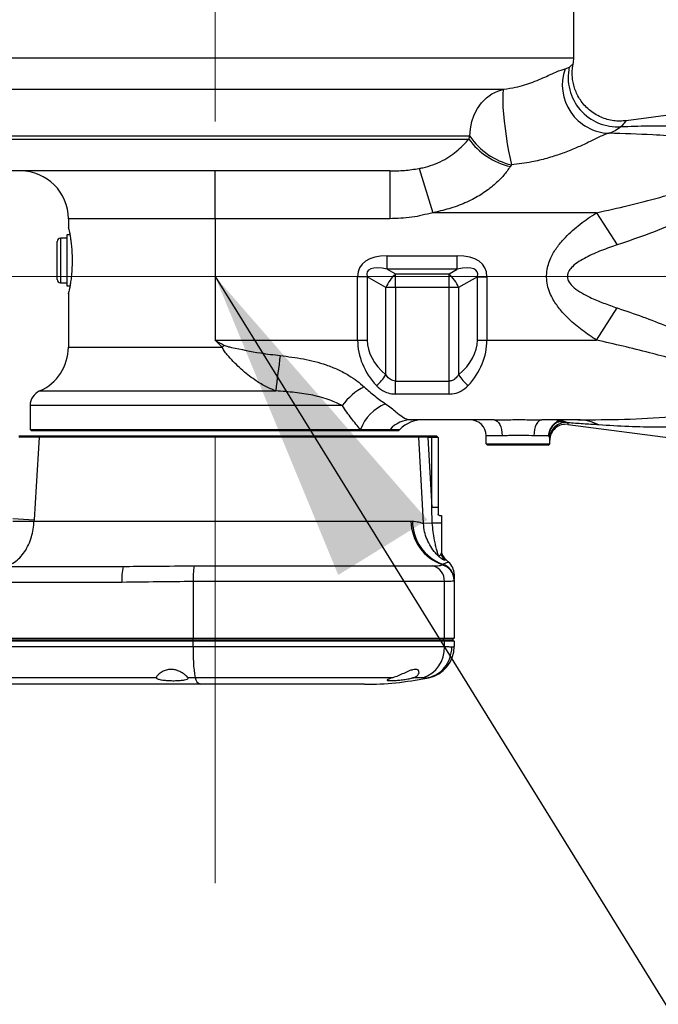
# Model space of a CAD drawing. Header units: millimetres. Extents: x -1 to 10933, y 0 to 7722.
# Tile 51 of 122: x 1973 to 2173, y 6063 to 6372. Entities that reach past the tile are written whole.
import ezdxf

# ---------------------------------------------------------------- set-up
doc = ezdxf.new("R2010")
doc.units = ezdxf.units.MM
doc.header["$LTSCALE"] = 13
doc.header["$PDSIZE"] = -1
doc.linetypes.add('CENTERX2', pattern=[20.32, 12.7, -2.54, 2.54, -2.54])
doc.dimstyles.new('efort-st-1', dxfattribs={"dimtxt": 100, "dimasz": 100, "dimexe": 1.25, "dimexo": 0.625, "dimtad": 1, "dimdec": 0, "dimdsep": 46, "dimtxsty": 'Standard', "dimcen": 2.5, "dimclrd": 3, "dimclre": 3, "dimadec": 0, "dimazin": 0, "dimtfac": 1, "dimtmove": 0, "dimatfit": 3, "dimfxl": 1, "dimarcsym": 0})

# ---------------------------------------------------------------- blocks, each defined once
blk = doc.blocks.new('SW_CENTERMARKSYMBOL_3')
at = {"color": 0, "linetype": 'Continuous', "lineweight": 18}
blk.add_line((-5, 0), (-3257.45, 0), dxfattribs=at)
blk = doc.blocks.new('*D156')
at = {"color": 3, "lineweight": -2}
for p, q in [((353.46, 7293.88), (782.52, 7174.38)), ((3953.81, 6291.1), (878.85, 7147.54))]:
    blk.add_line(p, q, dxfattribs=at)
at = {"color": 3}
blk.add_solid([(778.05, 7158.32), (786.99, 7190.43), (878.85, 7147.54)], dxfattribs=at)
at = {"layer": 'Defpoints', "color": 0}
for p in [(878.85, 7147.54), (3953.81, 6291.1)]:
    blk.add_point(p, dxfattribs=at)
at = {"color": 0, "insert": (533.41, 7296.31), "char_height": 100, "attachment_point": 5, "rotation": 344.4363}
blk.add_mtext('R3192', dxfattribs=at)

msp = doc.modelspace()

# ---------------------------------------------------------------- linework, layer by layer
at = {"color": 7, "linetype": 'CENTERX2', "lineweight": 18, "true_color": 0xffffff}
msp.add_line((2033.81, 6504.78), (2033.81, 6100.74), dxfattribs=at)
at = {"color": 7, "linetype": 'Continuous', "lineweight": 25}
for p, q in [((2146.31, 6359.7), (2146.31, 6375.7)), ((2143.57, 6356.21), (2144.93, 6356.8)), ((2146.08, 6357.72), (2146.09, 6357.73)), ((2227.81, 6348.52), (2162.74, 6339.96)), ((2113.41, 6334.2), (2113.73, 6335.11)), ((2097.81, 6324.96), (2102.09, 6311.1)), ((2126.76, 6326.11), (2126.38, 6325.54)), ((2088.61, 6324.2), (1951.81, 6324.2)), ((2033.81, 6309.2), (2033.81, 6324.2)), ((2088.61, 6324.2), (2088.61, 6309.2)), ((1987.81, 6309.2), (1987.81, 6306.6)), ((2088.61, 6309.2), (2033.81, 6309.2)), ((2033.81, 6309.2), (2033.81, 6271.1)), ((2153.44, 6311.1), (2102.09, 6311.1)), ((2153.44, 6311.1), (2159.97, 6300.99)), ((1987.31, 6303.1), (1985.31, 6303.1)), ((1988.32, 6304.1), (1987.31, 6304.1)), ((1987.31, 6304.1), (1987.31, 6299.98)), ((1984.31, 6294.38), (1984.31, 6302.1)), ((1987.31, 6299.98), (1987.31, 6288.1)), ((2087.84, 6293.35), (2087.84, 6297.59)), ((2087.84, 6297.59), (2109.77, 6297.59)), ((2109.77, 6293.35), (2109.77, 6297.59)), ((1984.31, 6290.1), (1984.31, 6294.38)), ((1989, 6296.21), (1989, 6296)), ((2081.54, 6291.01), (2078.54, 6291.01)), ((2078.54, 6271.1), (2078.54, 6291.01)), ((2081.54, 6291.01), (2081.54, 6271.1)), ((2087.42, 6287.62), (2081.54, 6291.01)), ((2109.77, 6293.35), (2087.84, 6293.35)), ((2087.84, 6293.35), (2090.42, 6291.86)), ((2090.42, 6291.86), (2107.2, 6291.86)), ((2090.42, 6287.62), (2090.42, 6291.86)), ((2107.2, 6291.86), (2109.77, 6293.35)), ((2107.2, 6287.62), (2107.2, 6291.86)), ((2116.08, 6291.01), (2110.2, 6287.62)), ((2116.08, 6291.01), (2119.08, 6291.01)), ((2116.08, 6271.1), (2116.08, 6291.01)), ((2119.08, 6291.01), (2119.08, 6271.1)), ((1985.31, 6289.1), (1987.31, 6289.1)), ((1987.31, 6288.1), (1988.32, 6288.1)), ((2087.42, 6260.27), (2087.42, 6287.62)), ((2090.42, 6287.62), (2087.42, 6287.62)), ((2107.2, 6287.62), (2090.42, 6287.62)), ((2090.42, 6287.62), (2090.42, 6258.26)), ((2110.2, 6287.62), (2107.2, 6287.62)), ((2107.2, 6258.26), (2107.2, 6287.62)), ((2110.2, 6287.62), (2110.2, 6260.27)), ((1987.81, 6285.6), (1987.81, 6268.9)), ((2153.44, 6271.1), (2159.97, 6281.21)), ((2033.81, 6271.1), (2078.54, 6271.1)), ((2078.54, 6271.1), (2081.54, 6271.1)), ((2116.08, 6271.1), (2119.08, 6271.1)), ((2119.08, 6271.1), (2153.44, 6271.1)), ((2090.42, 6254.2), (2090.42, 6258.26)), ((2090.42, 6258.26), (2107.2, 6258.26)), ((2107.2, 6254.2), (2107.2, 6258.26)), ((2107.2, 6254.2), (2090.42, 6254.2)), ((1975.81, 6250.57), (1975.81, 6243.1)), ((2121.33, 6246.1), (2095.47, 6246.1)), ((2147.61, 6246.1), (2136.29, 6246.1)), ((2144.46, 6244.66), (2227.81, 6233.68)), ((1975.81, 6243.1), (1976.31, 6242.6)), ((1975.81, 6243.1), (2079.42, 6243.1)), ((2091.31, 6242.6), (1976.31, 6242.6)), ((1979.05, 6241.1), (1978.63, 6240.63)), ((1979.05, 6241.1), (2097.25, 6241.1)), ((2079.42, 6243.1), (2088.71, 6243.1)), ((2091.31, 6242.6), (2091.81, 6243.1)), ((2097.25, 6241.1), (2097.72, 6240.63)), ((2100.6, 6241.1), (2100.6, 6240.6)), ((2100.6, 6241.1), (2101.81, 6241.1)), ((2101.81, 6241.1), (2101.81, 6240.6)), ((2101.81, 6241.1), (2103.31, 6241.1)), ((2103.81, 6240.6), (2103.31, 6241.1)), ((2123.82, 6241.1), (2118.81, 6241.1)), ((2118.81, 6238.6), (2118.81, 6241.1)), ((2138.51, 6241.1), (2133.8, 6241.1)), ((2138.81, 6240.32), (2138.51, 6241.1)), ((2097.72, 6240.63), (1978.63, 6240.63)), ((2100.6, 6240.6), (2101.81, 6218.55)), ((2101.81, 6240.6), (2100.6, 6240.6)), ((2101.81, 6218.55), (2101.81, 6240.6)), ((2103.81, 6240.6), (2101.81, 6240.6)), ((2103.81, 6240.6), (2103.81, 6218.55)), ((2118.81, 6238.6), (2138.81, 6238.6)), ((2118.81, 6238.6), (2119.31, 6238.1)), ((2138.31, 6238.1), (2119.31, 6238.1)), ((2138.31, 6238.1), (2138.81, 6238.6)), ((2138.81, 6238.6), (2138.81, 6240.32)), ((2101.94, 6213.69), (2101.81, 6218.55)), ((2103.81, 6218.55), (2101.81, 6218.55)), ((2103.81, 6218.55), (2103.81, 6216.5)), ((1970.39, 6215.1), (1977.05, 6214.68)), ((1977.05, 6214.68), (1977.03, 6214.32)), ((1977.03, 6214.32), (2095.26, 6214.32)), ((2095.26, 6214.32), (2095.71, 6214.31)), ((2101.94, 6213.69), (2099.2, 6213.54)), ((2104.81, 6216.1), (2104.81, 6213.68)), ((2105.52, 6202.98), (2105.52, 6202.99)), ((1928.99, 6200.1), (2005.02, 6200.1)), ((2005.02, 6200.1), (2005.82, 6200.11)), ((2027.28, 6200.28), (2102.15, 6200.28)), ((2104.92, 6200.57), (2105.05, 6200.68)), ((2105.05, 6200.68), (2105.19, 6200.77)), ((2004.61, 6195.1), (1928.59, 6195.1)), ((2105.73, 6195.34), (2026.94, 6195.34)), ((2026.94, 6195.34), (2026.94, 6177.6)), ((2105.73, 6177.6), (2105.73, 6195.34)), ((2108.81, 6196), (2108.81, 6195.88)), ((2108.81, 6195.88), (2108.81, 6195.73)), ((2108.81, 6195.73), (2108.81, 6177.6)), ((1928.59, 6177.6), (2026.94, 6177.6)), ((2026.94, 6176.6), (1928.59, 6176.6)), ((1928.63, 6177.1), (2026.98, 6177.1)), ((2026.98, 6177.1), (2026.94, 6177.6)), ((2026.94, 6177.6), (2105.73, 6177.6)), ((2026.98, 6177.1), (2026.94, 6176.6)), ((2026.94, 6174.94), (2026.94, 6176.6)), ((2105.73, 6176.6), (2026.94, 6176.6)), ((2026.98, 6177.1), (2105.31, 6177.1)), ((2105.31, 6177.1), (2105.73, 6177.6)), ((2105.31, 6177.1), (2105.73, 6176.6)), ((2105.31, 6177.1), (2108.31, 6177.1)), ((2105.73, 6177.6), (2108.81, 6177.6)), ((2105.73, 6174.94), (2105.73, 6176.6)), ((2108.81, 6176.6), (2105.73, 6176.6)), ((2108.81, 6177.6), (2108.31, 6177.1)), ((2108.31, 6177.1), (2108.81, 6176.6)), ((2108.81, 6176.6), (2108.81, 6174.94)), ((1928.59, 6174.94), (2026.94, 6174.94)), ((2026.94, 6174.94), (2105.73, 6174.94)), ((2015.4, 6165.14), (1952.18, 6165.14)), ((2027.59, 6165.14), (2025.36, 6165.14)), ((2089.47, 6165.14), (2027.59, 6165.14)), ((2098.97, 6165.14), (2095.89, 6165.14)), ((2100.25, 6165.03), (2100.26, 6165.03)), ((2029.21, 6163.1), (1930.86, 6163.1)), ((2080.72, 6163.1), (2029.21, 6163.1))]:
    msp.add_line(p, q, dxfattribs=at)
at = {"color": 8, "linetype": 'Continuous', "lineweight": 25}
for p, q in [((1947.62, 6359.7), (2146.31, 6359.7)), ((1946.76, 6349.87), (2124.42, 6349.87)), ((2113.73, 6335.11), (1941.81, 6335.11)), ((1941.81, 6334.2), (2113.41, 6334.2)), ((2033.81, 6309.2), (1987.81, 6309.2)), ((1985.31, 6303.1), (1985.31, 6294.1)), ((1985.31, 6294.1), (1985.31, 6289.1)), ((1987.81, 6268.9), (2036.1, 6268.9)), ((1978.81, 6255.15), (2052.89, 6255.15)), ((2073.72, 6250.57), (1975.81, 6250.57)), ((2144.46, 6245.15), (2144.46, 6244.66)), ((2088.71, 6243.1), (2091.81, 6243.1))]:
    msp.add_line(p, q, dxfattribs=at)
at = {"color": 7, "linetype": 'Continuous', "lineweight": 25, "flags": 128}
for points in [[(2113.73, 6335.11), (2113.89, 6337.42), (2114.35, 6339.67), (2115.11, 6341.81), (2116.14, 6343.8), (2117.43, 6345.58), (2118.94, 6347.1), (2120.63, 6348.35), (2122.48, 6349.28), (2124.42, 6349.87)], [(2124.42, 6349.87), (2124.22, 6349.42), (2124.09, 6348.59), (2124.02, 6347.4), (2124.04, 6345.89), (2124.12, 6344.1), (2124.27, 6342.07), (2124.49, 6339.85), (2124.77, 6337.51), (2125.1, 6335.1), (2125.48, 6332.7), (2125.89, 6330.35), (2126.32, 6328.14), (2126.76, 6326.11)], [(2121.33, 6246.1), (2121.81, 6246.01), (2122.28, 6245.72), (2122.71, 6245.26), (2123.09, 6244.64), (2123.4, 6243.88), (2123.63, 6243.02), (2123.77, 6242.08), (2123.82, 6241.1)], [(2136.29, 6246.1), (2135.81, 6246.01), (2135.34, 6245.72), (2134.91, 6245.26), (2134.53, 6244.64), (2134.22, 6243.88), (2133.99, 6243.02), (2133.85, 6242.08), (2133.8, 6241.1)], [(1978.63, 6240.63), (1977.69, 6225.13), (1977.05, 6214.68)], [(2099.2, 6213.54), (2098.87, 6219.53), (2097.72, 6240.63)]]:
    msp.add_lwpolyline(points, dxfattribs=at)
at = {"color": 7, "linetype": 'Continuous', "lineweight": 25}
for centre, radius, start, end in [((2136.31, 6359.7), 10, 348.6083, 0), ((2157.9, 6351.19), 15.18, 160.6778, 267.983), ((2159.99, 6353.47), 15.43, 167.5297, 274.2012), ((2131.6, 6347.41), 22.48, 215.9752, 256.5795), ((2131.89, 6347.46), 21.96, 214.2216, 256.4975), ((1972.81, 6309.2), 15, 0, 90), ((1985.31, 6302.1), 1, 90, 180), ((2098.61, 6282.88), 12.15, 132.3936, 157.0776), ((2099.01, 6282.88), 12.15, 22.9224, 47.6064), ((1985.31, 6290.1), 1, 180, 270), ((1972.81, 6268.9), 15, 293.5782, 0), ((2236.99, 6110.56), 255.79, 141.5761, 141.7559), ((2260, 6234.91), 208.09, 171.3359, 174.4174), ((2075.4, 6267.78), 14.17, 309.5194, 327.9934), ((2122.22, 6267.78), 14.17, 212.0066, 230.4806), ((1980.81, 6250.57), 5, 113.5782, 180), ((2089.03, 6239.58), 18.84, 116.5692, 144.3347), ((2092.47, 6238.14), 13.96, 111.8024, 159.1759), ((2095.52, 6236.88), 9.23, 90.3051, 137.5559), ((2098.95, 6236.1), 10, 90, 135.573), ((2113.81, 6241.1), 5, 0, 90), ((2143.78, 6240.29), 4.97, 86.2065, 179.6181), ((2143.81, 6239.7), 5, 82.5, 180), ((2142.46, 6242.82), 3.01, 86.4708, 119.6199), ((2140.87, 6245.03), 0.415, 48.239, 75.7131), ((2142.61, 6243.33), 2.48, 89.3398, 126.2154), ((2144.06, 6242.45), 2.81, 85.1919, 89.0113), ((2147.5, 6231.51), 14.6, 62.9494, 89.5626), ((1973.7, 6310.1), 95.84, 268.0086, 271.9914), ((2110.02, 6214.59), 14.77, 181.0381, 250.3284), ((2110.41, 6214.52), 14.71, 180.8292, 249.1905), ((2102.64, 5921.35), 292.34, 89.5744, 90.1364), ((2107.81, 6204.96), 3, 180.8812, 220.8698), ((2103.81, 6197.63), 5, 0.1924, 49.874), ((2020.38, 6196.34), 15.82, 166.2581, 184.5021), ((2048.52, 6196.33), 21.6, 169.4596, 182.6234), ((2100.92, 6195.62), 4.82, 356.6359, 75.2176), ((2103.83, 6195.72), 4.98, 0.1313, 77.3476), ((2103.84, 6195.86), 4.97, 0.1469, 75.8951), ((2103.84, 6195.99), 4.97, 0.1255, 74.2545), ((2073.87, 6173.11), 46.96, 177.7716, 189.7701), ((2096.01, 6174.42), 9.73, 287.7039, 3.0743), ((2098.81, 6174.94), 10, 281.5977, 0), ((2030.21, 6165.57), 2.66, 189.1461, 247.8724)]:
    msp.add_arc(centre, radius, start, end, dxfattribs=at)
for centre, major_axis, ratio, start_param, end_param in [((2102.54, 6280.62), (-23.24, 13.42), 0.447214, 5.624127, 6.535866), ((2095.08, 6280.62), (-23.24, -13.42), 0.447214, 2.888912, 3.800651), ((2102.54, 6280.62), (20.91, -12.07), 0.248452, 2.482535, 3.394273), ((2095.08, 6280.62), (20.91, 12.07), 0.248452, 6.030505, 6.942243), ((2111.45, 6271.1), (32.91, 0), 0.759671, 3.141593, 3.748427), ((2114.45, 6271.1), (32.91, 0), 0.57735, 3.141593, 3.748427), ((2083.17, 6271.1), (32.91, 0), 0.57735, 5.676351, 6.283185), ((2086.17, 6271.1), (32.91, 0), 0.759671, 5.676351, 6.283185)]:
    msp.add_ellipse(centre, major_axis=major_axis, ratio=ratio, start_param=start_param, end_param=end_param, dxfattribs=at)
for points, knots in [([(2124.42, 6349.87), (2125.66, 6350.04), (2127.96, 6350.37), (2130.95, 6351.19), (2133.64, 6352.11), (2136.11, 6353.13), (2138.59, 6354.25), (2140.68, 6355.22), (2142.4, 6355.93), (2143.18, 6356.11), (2143.57, 6356.21)], [0, 0, 0, 0, 0.119704, 0.220757, 0.323001, 0.440809, 0.560088, 0.723792, 0.861233, 1, 1, 1, 1]), ([(2162.75, 6339.96), (2162.12, 6339.9), (2160.81, 6339.78), (2158.82, 6339.92), (2156.82, 6340.33), (2154.81, 6341.04), (2152.88, 6342.05), (2151.11, 6343.35), (2149.6, 6344.82), (2148.37, 6346.42), (2147.39, 6348.11), (2146.66, 6349.83), (2146.16, 6351.56), (2145.89, 6353.27), (2145.81, 6354.91), (2145.89, 6356.39), (2146.05, 6357.3), (2146.13, 6357.71)], [0, 0, 0, 0, 0.0670771, 0.1383572, 0.2103319, 0.2827303, 0.3630651, 0.4400902, 0.5139318, 0.5849702, 0.6534073, 0.7193207, 0.7826919, 0.843414, 0.9012869, 0.9559928, 1, 1, 1, 1]), ([(2161.12, 6338.09), (2160.52, 6337.6), (2159.3, 6336.61), (2158.01, 6336.22), (2157.36, 6336.02)], [0, 0, 0, 0, 0.497194, 1, 1, 1, 1]), ([(2161.12, 6338.09), (2163.95, 6338.2), (2169.59, 6338.41), (2177.18, 6338.35), (2183.9, 6338.03), (2189.73, 6337.43), (2194.41, 6336.54), (2197.96, 6335.51), (2200.49, 6334.49), (2202.77, 6333.11), (2204.36, 6331.45), (2205.17, 6329.4), (2205.06, 6327.34), (2204.17, 6325.27), (2202.97, 6323.51), (2201.1, 6321.41), (2198.18, 6318.87), (2194.13, 6316.04), (2188.02, 6312.46), (2180.01, 6308.52), (2170.09, 6304.46), (2163.34, 6302.15), (2159.97, 6300.99)], [0, 0, 0, 0, 0.080376, 0.160732, 0.219484, 0.278268, 0.336854, 0.367251, 0.397687, 0.427908, 0.461431, 0.482834, 0.512524, 0.535261, 0.556362, 0.577504, 0.616911, 0.664716, 0.712596, 0.808197, 0.904119, 1, 1, 1, 1]), ([(2097.81, 6324.96), (2098.2, 6325.04), (2099.67, 6325.34), (2102.18, 6326.08), (2105.15, 6327.37), (2107.81, 6328.99), (2110.03, 6330.75), (2111.92, 6332.55), (2112.91, 6333.65), (2113.41, 6334.2)], [0, 0, 0, 0, 0.058849, 0.223349, 0.390094, 0.545031, 0.70275, 0.85015, 1, 1, 1, 1]), ([(2157.36, 6336.02), (2156.95, 6335.89), (2156.12, 6335.65), (2154.75, 6335.03), (2152.82, 6334.11), (2150.24, 6332.83), (2146.39, 6331.09), (2142.3, 6329.49), (2137.87, 6328.1), (2132.68, 6326.84), (2128.91, 6326.37), (2126.76, 6326.11)], [0, 0, 0, 0, 0.084045, 0.168143, 0.204479, 0.343059, 0.462784, 0.582647, 0.708024, 0.833471, 1, 1, 1, 1]), ([(2153.44, 6311.1), (2156.77, 6311.83), (2163.42, 6313.29), (2173.3, 6315.82), (2181.33, 6318.27), (2187.5, 6320.49), (2191.13, 6322.04), (2193.88, 6323.45), (2195.86, 6324.67), (2197.43, 6325.96), (2198.4, 6327.29), (2198.61, 6328.26), (2198.42, 6329.25), (2197.69, 6330.29), (2195.69, 6331.58), (2192.61, 6332.7), (2187.22, 6333.9), (2180.05, 6334.91), (2169.56, 6335.68), (2161.95, 6335.89), (2157.36, 6336.02)], [0, 0, 0, 0, 0.105093, 0.210198, 0.315143, 0.364747, 0.414296, 0.438644, 0.462953, 0.489572, 0.506064, 0.522723, 0.529333, 0.549254, 0.574068, 0.618353, 0.662904, 0.7586, 0.854449, 1, 1, 1, 1]), ([(2088.61, 6324.2), (2090.15, 6324.22), (2093.23, 6324.26), (2096.28, 6324.73), (2097.81, 6324.96)], [0, 0, 0, 0, 0.4983416, 1, 1, 1, 1]), ([(2126.38, 6325.54), (2125.73, 6324.62), (2124.42, 6322.79), (2121.64, 6319.97), (2118.18, 6317.3), (2113.89, 6314.83), (2109.11, 6312.86), (2105.06, 6311.71), (2102.7, 6311.23), (2102.09, 6311.1)], [0, 0, 0, 0, 0.1281648, 0.2564783, 0.4160545, 0.575923, 0.7564371, 0.9371334, 1, 1, 1, 1]), ([(2102.09, 6311.1), (2099.91, 6310.54), (2095.48, 6309.4), (2090.92, 6309.27), (2088.61, 6309.2)], [0, 0, 0, 0, 0.49402, 1, 1, 1, 1]), ([(2153.44, 6271.1), (2151.94, 6272.11), (2148.93, 6274.13), (2145.15, 6277.31), (2142.09, 6280.51), (2140.07, 6283.32), (2138.76, 6285.97), (2138.01, 6288.34), (2137.72, 6290.81), (2137.89, 6293.2), (2138.47, 6295.4), (2139.51, 6297.88), (2141.22, 6300.59), (2144.2, 6304.03), (2148.26, 6307.62), (2151.72, 6309.94), (2153.44, 6311.1)], [0, 0, 0, 0, 0.10282, 0.205525, 0.279998, 0.354293, 0.400922, 0.447483, 0.494536, 0.541581, 0.582547, 0.623554, 0.693507, 0.76364, 0.881702, 1, 1, 1, 1]), ([(1987.86, 6306.41), (1987.86, 6306.41), (1987.81, 6306.6), (1987.8, 6306.64), (1987.84, 6306.48), (1987.98, 6305.87), (1988.18, 6304.93), (1988.34, 6304.04), (1988.42, 6303.59)], [0, 0, 0, 0, 0.000336, 0.200098, 0.400931, 0.60039, 0.800648, 1, 1, 1, 1]), ([(1988.42, 6303.59), (1988.5, 6303.08), (1988.65, 6302.07), (1988.85, 6300.22), (1988.97, 6298.25), (1988.99, 6296.89), (1989, 6296.21)], [0, 0, 0, 0, 0.250669, 0.500805, 0.749275, 1, 1, 1, 1]), ([(2159.97, 6300.99), (2158.31, 6300.43), (2154.99, 6299.29), (2150.97, 6297.52), (2147.9, 6295.83), (2146.09, 6294.46), (2144.98, 6293.18), (2144.44, 6292.13), (2144.24, 6291.1), (2144.4, 6290.28), (2144.84, 6289.2), (2145.53, 6288.35), (2146.96, 6287.07), (2148.78, 6285.84), (2151.87, 6284.28), (2155.6, 6282.7), (2158.51, 6281.71), (2159.97, 6281.21)], [0, 0, 0, 0, 0.136562, 0.272947, 0.341272, 0.409257, 0.4486, 0.472218, 0.500117, 0.528069, 0.53563, 0.591253, 0.610142, 0.685188, 0.760507, 0.880213, 1, 1, 1, 1]), ([(1989, 6296), (1988.99, 6295.32), (1988.97, 6293.96), (1988.85, 6291.99), (1988.65, 6290.14), (1988.5, 6289.13), (1988.42, 6288.62)], [0, 0, 0, 0, 0.249411, 0.499336, 0.748358, 1, 1, 1, 1]), ([(1988.42, 6288.62), (1988.34, 6288.17), (1988.18, 6287.27), (1987.97, 6286.33), (1987.84, 6285.74), (1987.79, 6285.52), (1987.83, 6285.71), (1987.86, 6285.8)], [0, 0, 0, 0, 0.20074, 0.401102, 0.601816, 0.801837, 1, 1, 1, 1]), ([(2159.97, 6281.21), (2162.62, 6280.31), (2167.91, 6278.5), (2175.65, 6275.46), (2183.18, 6272.16), (2189.43, 6268.95), (2194.1, 6266.15), (2197.32, 6263.94), (2200, 6261.81), (2202.47, 6259.38), (2204.17, 6257.03), (2205.11, 6254.62), (2205.14, 6252.62), (2204.37, 6250.88), (2203.25, 6249.58), (2201.53, 6248.29), (2198.84, 6246.97), (2195.1, 6245.82), (2189.41, 6244.73), (2182.03, 6243.95), (2172.9, 6243.7), (2163.58, 6243.93), (2157.28, 6244.31), (2154.14, 6244.51)], [0, 0, 0, 0, 0.0705354, 0.1410587, 0.2093756, 0.2776358, 0.318047, 0.3477719, 0.3775329, 0.4070938, 0.4403082, 0.459039, 0.4872378, 0.5078584, 0.5278334, 0.5478539, 0.5810197, 0.6239595, 0.6669742, 0.7499207, 0.8331698, 0.9166869, 1, 1, 1, 1]), ([(2036.1, 6268.9), (2035.35, 6269.62), (2034.58, 6270.36), (2033.82, 6271.09), (2033.81, 6271.1)], [0, 0, 0, 0, 0.986485, 1, 1, 1, 1]), ([(2033.81, 6271.1), (2033.82, 6271.1), (2034.75, 6270.57), (2035.68, 6270.05), (2036.6, 6269.53)], [0, 0, 0, 0, 0.0148266, 1, 1, 1, 1]), ([(2052.89, 6255.15), (2051.76, 6255.62), (2049.48, 6256.56), (2045.84, 6258.85), (2041.96, 6261.9), (2038.98, 6264.92), (2037.12, 6267.1), (2036.43, 6268.09), (2036.17, 6268.73), (2036.1, 6268.9)], [0, 0, 0, 0, 0.176569, 0.35323, 0.598889, 0.844381, 0.910147, 0.975613, 1, 1, 1, 1]), ([(2036.6, 6269.53), (2036.99, 6269.39), (2037.78, 6269.1), (2041.61, 6268.26), (2047.09, 6267.15), (2052.21, 6266.51), (2054.28, 6266.26)], [0, 0, 0, 0, 0.069076, 0.139613, 0.653543, 1, 1, 1, 1]), ([(2147.61, 6246.1), (2152.49, 6246.13), (2162.23, 6246.18), (2174.28, 6246.82), (2183.77, 6247.76), (2189.55, 6248.76), (2193.97, 6249.94), (2196.49, 6251.05), (2197.97, 6252.25), (2198.59, 6253.32), (2198.57, 6254.42), (2197.93, 6255.67), (2196.5, 6257.09), (2194.28, 6258.56), (2190.31, 6260.58), (2184.7, 6262.87), (2177.43, 6265.18), (2167.03, 6268.03), (2158.99, 6269.85), (2153.44, 6271.1)], [0, 0, 0, 0, 0.1394575, 0.2788331, 0.3487573, 0.4185583, 0.4539939, 0.4891445, 0.5067299, 0.5210532, 0.5354874, 0.5478639, 0.569632, 0.5979833, 0.6264669, 0.6976621, 0.7691899, 0.8407197, 1, 1, 1, 1]), ([(2054.28, 6266.26), (2056.7, 6265.96), (2061.57, 6265.37), (2067.61, 6263.8), (2072.36, 6261.92), (2075.6, 6260.22), (2078.39, 6258.37), (2079.86, 6257.08), (2080.6, 6256.44)], [0, 0, 0, 0, 0.251017, 0.505336, 0.641931, 0.780537, 0.889192, 1, 1, 1, 1]), ([(2090.42, 6258.26), (2090.12, 6258.29), (2089.63, 6258.33), (2088.72, 6258.74), (2088.17, 6259.25), (2087.69, 6259.85), (2087.54, 6260.08), (2087.42, 6260.27)], [0, 0, 0, 0, 0.230063, 0.378447, 0.776328, 0.818499, 1, 1, 1, 1]), ([(2110.2, 6260.27), (2109.86, 6259.78), (2109.34, 6259.04), (2108.37, 6258.48), (2107.72, 6258.29), (2107.37, 6258.27), (2107.2, 6258.26)], [0, 0, 0, 0, 0.474801, 0.728235, 0.872444, 1, 1, 1, 1]), ([(2084.42, 6256.85), (2084.66, 6256.6), (2085.55, 6255.7), (2087.29, 6254.68), (2089.22, 6254.23), (2090.18, 6254.21), (2090.42, 6254.2)], [0, 0, 0, 0, 0.1652627, 0.5963014, 0.9012063, 1, 1, 1, 1]), ([(2107.2, 6254.2), (2107.53, 6254.21), (2108.74, 6254.26), (2110, 6254.64), (2111.73, 6255.48), (2112.5, 6256.19), (2113.2, 6256.85)], [0, 0, 0, 0, 0.1383395, 0.5115257, 0.5519829, 1, 1, 1, 1]), ([(2073.72, 6250.57), (2072.49, 6251.15), (2069.74, 6252.46), (2064.61, 6253.88), (2058.85, 6254.76), (2054.89, 6255.02), (2052.89, 6255.15)], [0, 0, 0, 0, 0.215223, 0.480136, 0.738332, 1, 1, 1, 1]), ([(2080.6, 6256.44), (2081.7, 6255.45), (2083.93, 6253.47), (2086.16, 6251.9), (2087.29, 6251.1)], [0, 0, 0, 0, 0.496811, 1, 1, 1, 1]), ([(2079.42, 6243.1), (2078.47, 6244.21), (2076.53, 6246.46), (2074.66, 6249.19), (2073.72, 6250.57)], [0, 0, 0, 0, 0.495799, 1, 1, 1, 1]), ([(2087.29, 6251.1), (2087.89, 6250.68), (2089.09, 6249.82), (2090.89, 6248.36), (2092.58, 6246.96), (2094.02, 6246.2), (2095.09, 6246.13), (2095.47, 6246.1)], [0, 0, 0, 0, 0.156092, 0.315201, 0.577258, 0.847333, 1, 1, 1, 1]), ([(2121.33, 6246.1), (2122.15, 6246.11), (2123.83, 6246.12), (2126.44, 6246.15), (2129.05, 6246.16), (2131.55, 6246.15), (2134, 6246.12), (2135.52, 6246.11), (2136.29, 6246.1)], [0, 0, 0, 0, 0.173973, 0.352561, 0.514287, 0.679269, 0.837948, 1, 1, 1, 1]), ([(2138.51, 6241.1), (2138.51, 6241.11), (2138.51, 6241.69), (2138.69, 6242.65), (2139.36, 6244), (2140.14, 6244.89), (2140.78, 6245.31), (2140.97, 6245.43)], [0, 0, 0, 0, 0.005621, 0.332769, 0.549445, 0.870935, 1, 1, 1, 1]), ([(2141.14, 6245.34), (2140.95, 6245.22), (2140.29, 6244.81), (2139.48, 6243.94), (2138.76, 6242.62), (2138.54, 6241.68), (2138.51, 6241.11), (2138.51, 6241.1)], [0, 0, 0, 0, 0.129066, 0.450549, 0.667218, 0.993562, 1, 1, 1, 1]), ([(2140.97, 6245.43), (2140.99, 6245.45), (2141.12, 6245.62), (2141.24, 6245.83), (2141.28, 6245.99), (2141.26, 6246.04), (2141.24, 6246.07), (2141.22, 6246.08), (2141.19, 6246.09), (2141.17, 6246.1), (2141.16, 6246.1), (2141.14, 6246.1), (2141.13, 6246.1), (2141.12, 6246.1), (2141.11, 6246.1), (2141.11, 6246.1)], [0, 0, 0, 0, 0.051342, 0.409064, 0.605565, 0.723084, 0.769701, 0.834193, 0.879716, 0.912323, 0.93589, 0.953021, 0.965523, 0.992416, 1, 1, 1, 1]), ([(2141.11, 6246.1), (2141.11, 6246.1), (2141.17, 6246.1), (2141.34, 6246.1), (2141.55, 6246.09), (2141.89, 6246.06), (2142.28, 6246), (2142.53, 6245.9), (2142.63, 6245.83), (2142.64, 6245.82)], [0, 0, 0, 0, 0.007641, 0.069091, 0.221909, 0.30018, 0.585779, 0.946232, 1, 1, 1, 1]), ([(2144.11, 6245.25), (2143.87, 6245.31), (2143.56, 6245.38), (2142.89, 6245.46), (2142.16, 6245.48), (2141.47, 6245.38), (2141.14, 6245.34)], [0, 0, 0, 0, 0.278327, 0.361634, 0.695535, 1, 1, 1, 1]), ([(2142.64, 6245.82), (2143.02, 6245.72), (2143.62, 6245.57), (2144.1, 6245.36), (2144.27, 6245.26), (2144.3, 6245.25)], [0, 0, 0, 0, 0.59199, 0.925104, 1, 1, 1, 1]), ([(2144.46, 6245.15), (2144.46, 6245.15), (2144.41, 6245.17), (2144.35, 6245.19), (2144.27, 6245.21), (2144.2, 6245.23), (2144.14, 6245.25), (2144.11, 6245.25)], [0, 0, 0, 0, 0.060606, 0.401449, 0.544086, 0.737525, 1, 1, 1, 1]), ([(2144.3, 6245.25), (2144.35, 6245.22), (2144.4, 6245.18), (2144.46, 6245.15), (2144.46, 6245.15)], [0, 0, 0, 0, 0.933327, 1, 1, 1, 1]), ([(2154.14, 6244.51), (2152.5, 6244.61), (2149.23, 6244.83), (2146.05, 6245.04), (2144.46, 6245.15)], [0, 0, 0, 0, 0.499332, 1, 1, 1, 1]), ([(1972.31, 6241.1), (1972.79, 6241.1), (1974.22, 6241.1), (1976.48, 6241.1), (1978.17, 6241.1), (1978.89, 6241.1), (1979.05, 6241.1)], [0, 0, 0, 0, 0.179967, 0.539988, 0.899894, 1, 1, 1, 1]), ([(2097.25, 6241.1), (2097.4, 6241.1), (2097.7, 6241.1), (2098.57, 6241.1), (2099.58, 6241.1), (2100.29, 6241.1), (2100.6, 6241.1)], [0, 0, 0, 0, 0.262971, 0.525932, 0.789322, 1, 1, 1, 1]), ([(2133.8, 6241.1), (2132.77, 6241.12), (2130.71, 6241.16), (2127.79, 6241.18), (2125.49, 6241.12), (2124.38, 6241.11), (2123.82, 6241.1)], [0, 0, 0, 0, 0.322426, 0.644831, 0.819358, 1, 1, 1, 1]), ([(1978.63, 6240.63), (1978.35, 6240.63), (1977.51, 6240.62), (1975.62, 6240.62), (1973.65, 6240.61), (1972.52, 6240.61), (1972.29, 6240.6)], [0, 0, 0, 0, 0.189366, 0.548642, 0.908083, 1, 1, 1, 1]), ([(2100.6, 6240.6), (2100.26, 6240.61), (2099.59, 6240.61), (2098.69, 6240.62), (2098.04, 6240.63), (2097.82, 6240.63), (2097.72, 6240.63)], [0, 0, 0, 0, 0.264143, 0.528263, 0.792063, 1, 1, 1, 1]), ([(2104.21, 6216.1), (2104.15, 6216.11), (2104.05, 6216.12), (2103.92, 6216.22), (2103.85, 6216.31), (2103.81, 6216.41), (2103.81, 6216.48), (2103.81, 6216.5)], [0, 0, 0, 0, 0.386455, 0.591133, 0.759918, 0.898722, 1, 1, 1, 1]), ([(1966.72, 6200.1), (1966.73, 6200.1), (1967.35, 6200.1), (1968.61, 6200.28), (1970.45, 6201.06), (1972.21, 6202.37), (1973.77, 6204.12), (1975.1, 6206.28), (1976.07, 6208.63), (1976.72, 6211.14), (1976.97, 6213.04), (1977.02, 6214.11), (1977.03, 6214.32)], [0, 0, 0, 0, 0.00113, 0.123844, 0.250752, 0.375458, 0.504764, 0.625545, 0.75074, 0.860139, 0.972923, 1, 1, 1, 1]), ([(2095.71, 6214.31), (2096.37, 6214.24), (2097.7, 6214.11), (2098.7, 6213.73), (2099.2, 6213.54)], [0, 0, 0, 0, 0.498047, 1, 1, 1, 1]), ([(2103.87, 6203.33), (2103.54, 6203.66), (2102.64, 6204.58), (2101.38, 6206.32), (2100.24, 6208.57), (2099.45, 6211), (2099.28, 6212.69), (2099.2, 6213.54)], [0, 0, 0, 0, 0.120684, 0.336793, 0.558772, 0.776212, 1, 1, 1, 1]), ([(2103.87, 6203.33), (2103.85, 6203.4), (2103.81, 6203.55), (2103.65, 6204.18), (2103.36, 6205.26), (2103, 6206.71), (2102.32, 6209.53), (2102.11, 6211.89), (2101.94, 6213.69)], [0, 0, 0, 0, 0.05479, 0.125619, 0.23915, 0.383429, 0.528402, 1, 1, 1, 1]), ([(2104.21, 6216.1), (2104.38, 6216.1), (2104.72, 6216.1), (2104.78, 6216.1), (2104.81, 6216.1)], [0, 0, 0, 0, 0.475938, 1, 1, 1, 1]), ([(2104.81, 6213.68), (2104.81, 6212.35), (2104.81, 6210.34), (2104.81, 6207.67), (2104.81, 6205.84), (2104.81, 6204.77), (2104.81, 6204.31)], [0, 0, 0, 0, 0.417425, 0.629839, 0.841729, 1, 1, 1, 1]), ([(2103.87, 6203.33), (2103.87, 6203.34), (2103.88, 6203.35), (2103.9, 6203.36), (2103.93, 6203.38), (2103.99, 6203.41), (2104.12, 6203.46), (2104.34, 6203.55), (2104.69, 6203.77), (2104.76, 6204.1), (2104.81, 6204.31)], [0, 0, 0, 0, 0.037175, 0.06008, 0.094526, 0.146903, 0.228586, 0.36148, 0.590584, 1, 1, 1, 1]), ([(2105.91, 6201.99), (2105.91, 6201.96), (2105.9, 6201.91), (2105.53, 6202.1), (2104.99, 6202.44), (2104.47, 6202.83), (2104.13, 6203.09), (2103.95, 6203.26), (2103.87, 6203.33)], [0, 0, 0, 0, 0.243227, 0.483688, 0.731216, 0.860443, 0.93825, 1, 1, 1, 1]), ([(2107.05, 6201.46), (2107.02, 6201.49), (2106.8, 6201.68), (2106.26, 6202.2), (2105.8, 6202.72), (2105.55, 6203)], [0, 0, 0, 0, 0.072423, 0.488188, 1, 1, 1, 1]), ([(2102.15, 6200.28), (2102.72, 6200.29), (2103.68, 6200.3), (2104.55, 6200.39), (2104.8, 6200.51), (2104.92, 6200.57)], [0, 0, 0, 0, 0.415613, 0.70507, 1, 1, 1, 1]), ([(2026.94, 6195.34), (2023.22, 6195.31), (2015.78, 6195.24), (2008.33, 6195.15), (2004.61, 6195.1)], [0, 0, 0, 0, 0.499994, 1, 1, 1, 1]), ([(2108.81, 6195.73), (2108.76, 6195.65), (2108.65, 6195.49), (2107.73, 6195.37), (2106.47, 6195.35), (2105.73, 6195.34)], [0, 0, 0, 0, 0.29037, 0.58911, 1, 1, 1, 1]), ([(2108.81, 6197.57), (2108.81, 6197.6), (2108.81, 6197.79), (2108.81, 6197.49), (2108.81, 6196.59), (2108.81, 6196.18)], [0, 0, 0, 0, 0.069979, 0.569665, 1, 1, 1, 1]), ([(2100.26, 6165.03), (2101.31, 6165.35), (2103.4, 6166), (2105.92, 6168.27), (2107.64, 6171.25), (2108.08, 6173.62), (2108.08, 6174.84), (2108.08, 6174.87)], [0, 0, 0, 0, 0.244611, 0.489224, 0.733781, 0.993616, 1, 1, 1, 1]), ([(2105.73, 6174.94), (2106.33, 6174.94), (2107.29, 6174.93), (2107.86, 6174.88), (2108.08, 6174.87)], [0, 0, 0, 0, 0.616209, 1, 1, 1, 1]), ([(2108.08, 6174.87), (2108.25, 6174.88), (2108.69, 6174.93), (2108.76, 6174.94), (2108.81, 6174.94)], [0, 0, 0, 0, 0.3972118, 1, 1, 1, 1]), ([(2025.36, 6165.14), (2025.26, 6165.29), (2025.06, 6165.58), (2024.13, 6166.31), (2022.91, 6167.06), (2021.5, 6167.63), (2020.12, 6167.85), (2018.78, 6167.72), (2017.41, 6167.2), (2016.23, 6166.41), (2015.48, 6165.65), (2015.44, 6165.37), (2015.43, 6165.26)], [0, 0, 0, 0, 0.105565, 0.210686, 0.328047, 0.425534, 0.503574, 0.581796, 0.675253, 0.796467, 0.918934, 1, 1, 1, 1]), ([(2095.89, 6165.14), (2095.98, 6165.17), (2096.46, 6165.31), (2097.19, 6165.68), (2097.77, 6166.37), (2097.86, 6167.12), (2097.45, 6167.66), (2096.72, 6167.85), (2095.78, 6167.71), (2094.51, 6167.26), (2092.97, 6166.54), (2091.2, 6165.73), (2090.03, 6165.3), (2089.5, 6165.16), (2089.47, 6165.14)], [0, 0, 0, 0, 0.02213, 0.112863, 0.2125, 0.326288, 0.418993, 0.495256, 0.571652, 0.64711, 0.759848, 0.873881, 0.990715, 1, 1, 1, 1]), ([(2015.4, 6165.14), (2015.5, 6165.03), (2015.7, 6164.8), (2016.7, 6164.54), (2018.08, 6164.35), (2019.72, 6164.25), (2021.42, 6164.24), (2022.99, 6164.31), (2024.28, 6164.47), (2025.14, 6164.71), (2025.41, 6164.96), (2025.37, 6165.11), (2025.36, 6165.14)], [0, 0, 0, 0, 0.109467, 0.218987, 0.327139, 0.433669, 0.539192, 0.644339, 0.749677, 0.855796, 0.96331, 1, 1, 1, 1]), ([(2080.72, 6163.1), (2080.74, 6163.1), (2083.99, 6163.1), (2090.54, 6163.38), (2097, 6164.48), (2100.25, 6165.03)], [0, 0, 0, 0, 0.0041138, 0.4997145, 1, 1, 1, 1]), ([(2089.47, 6165.14), (2089.4, 6165.13), (2088.91, 6164.99), (2088.19, 6164.75), (2087.72, 6164.49), (2087.84, 6164.32), (2088.44, 6164.25), (2089.37, 6164.25), (2090.58, 6164.31), (2092.2, 6164.47), (2093.89, 6164.71), (2095.13, 6164.95), (2095.73, 6165.11), (2095.89, 6165.14)], [0, 0, 0, 0, 0.017667, 0.130867, 0.2429, 0.353008, 0.461419, 0.52837, 0.635927, 0.74346, 0.851647, 0.961382, 1, 1, 1, 1]), ([(2100.26, 6165.03), (2100.13, 6165.06), (2099.85, 6165.13), (2099.28, 6165.14), (2098.97, 6165.14)], [0, 0, 0, 0, 0.474662, 1, 1, 1, 1]), ([(2100.82, 6165.14), (2100.79, 6165.14), (2100.74, 6165.13), (2100.41, 6165.06), (2100.25, 6165.03)], [0, 0, 0, 0, 0.506805, 1, 1, 1, 1])]:
    msp.add_open_spline(points, degree=3, knots=knots, dxfattribs=at)
at = {"color": 8, "linetype": 'Continuous', "lineweight": 25}
for points, knots in [([(2144.93, 6356.8), (2145.02, 6356.87), (2145.48, 6357.23), (2146, 6357.65), (2146.05, 6357.7), (2146.08, 6357.72)], [0, 0, 0, 0, 0.1193618, 0.6053555, 1, 1, 1, 1]), ([(2162.75, 6339.92), (2162.71, 6339.87), (2162.64, 6339.78), (2161.91, 6338.93), (2161.25, 6338.23), (2161.12, 6338.09)], [0, 0, 0, 0, 0.401458, 0.881126, 1, 1, 1, 1]), ([(2105.19, 6200.77), (2105.55, 6200.96), (2106.53, 6201.46), (2107.15, 6201.39), (2107.03, 6201.39), (2106.99, 6201.39)], [0, 0, 0, 0, 0.291415, 0.782887, 1, 1, 1, 1]), ([(2105.52, 6202.99), (2105.52, 6202.99), (2105.51, 6203.02), (2105.62, 6202.66), (2105.81, 6202.22), (2105.91, 6201.99)], [0, 0, 0, 0, 0.125164, 0.536955, 1, 1, 1, 1]), ([(2005.82, 6200.11), (2008.85, 6200.14), (2015.98, 6200.2), (2023.16, 6200.25), (2027.28, 6200.28)], [0, 0, 0, 0, 0.425432, 1, 1, 1, 1])]:
    msp.add_open_spline(points, degree=3, knots=knots, dxfattribs=at)
at = {"color": 7, "linetype": 'Continuous', "lineweight": 25}
msp.add_open_spline([(2104.81, 6204.31), (2104.82, 6204.09), (2104.85, 6203.65), (2105.08, 6203.02), (2105.42, 6202.44), (2105.75, 6202.14), (2105.91, 6201.99)], degree=3, dxfattribs=at)

# ---------------------------------------------------------------- block references
at = {"color": 0, "linetype": 'Continuous', "lineweight": 18}
msp.add_blockref('SW_CENTERMARKSYMBOL_3', (3953.81, 6291.1), dxfattribs=at)

# ---------------------------------------------------------------- dimensions: what is measured, and where the dimension line sits
at = {"color": 0}
dim = msp.add_radius_dim(center=(3953.81, 6291.1), mpoint=(878.85, 7147.54), dimstyle='efort-st-1', dxfattribs=at)
dim.commit()
dim.dimension.update_dxf_attribs({"geometry": '*D156', "text_midpoint": (754.09, 7182.29), "dimtype": 164})

# ---------------------------------------------------------------- leaders
for points in [[(760.95, 6293.24), (1349.85, 5594.66), (2168.77, 5594.66)], [(2033.81, 6291.1), (2456.87, 5607.56), (3156.29, 5607.56)]]:
    msp.add_leader(points, dimstyle='efort-st-1', override={"dimgap": 0.625, "dimtad": 0}, dxfattribs=at)

doc.saveas('drawing.dxf')
